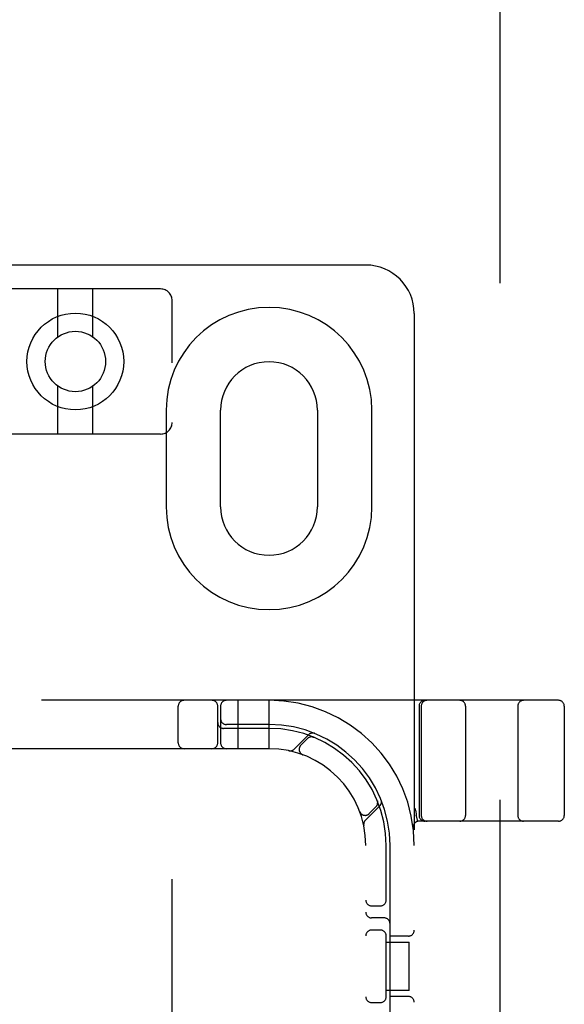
# Model space of a CAD drawing. Header units: inches. Extents: x 0 to 243, y 0 to 157.
# Tile 63 of 84: x 74.96 to 76.37, y 83.17 to 85.71. Entities that reach past the tile are written whole.
import ezdxf

# ---------------------------------------------------------------- set-up
doc = ezdxf.new("R2010")
doc.units = ezdxf.units.IN
doc.header["$LTSCALE"] = 13.348617
doc.header["$MEASUREMENT"] = 0
doc.linetypes.add('HIDDEN', pattern=[0.2, 0.1, -0.1])
doc.layers.add('DEFAULT_2', color=8, linetype='HIDDEN')

msp = doc.modelspace()

# ---------------------------------------------------------------- linework, layer by layer
at = {"layer": 'DEFAULT_2', "color": 8, "linetype": 'HIDDEN'}
for p, q in [((76.1988, 113.0641), (76.1988, 52.0941)), ((75.8528, 85.0791), (74.3528, 85.0791)), ((75.3228, 85.0174), (74.8828, 85.0174)), ((75.0578, 84.8937), (75.0578, 85.0174)), ((75.1478, 84.8937), (75.1478, 85.0174)), ((75.3528, 79.4869), (75.3528, 84.9874)), ((75.9778, 84.9541), (75.9778, 79.9541)), ((75.0578, 84.6424), (75.0578, 84.7662)), ((75.1478, 84.6424), (75.1478, 84.7662)), ((75.3372, 84.7041), (75.3372, 84.4541)), ((75.4778, 84.4541), (75.4778, 84.7041)), ((75.7278, 84.7041), (75.7278, 84.4541)), ((75.8684, 84.4541), (75.8684, 84.7041)), ((75.3228, 84.6424), (74.8828, 84.6424)), ((76.3503, 83.9541), (73.8553, 83.9541)), ((75.3684, 83.8441), (75.3684, 83.9391)), ((75.4703, 83.8441), (75.4703, 83.9391)), ((75.4778, 83.9391), (75.4778, 83.8441)), ((75.5228, 83.8291), (75.5228, 83.9541)), ((75.6028, 83.8291), (75.6028, 83.9541)), ((75.9903, 83.9391), (75.9903, 83.6566)), ((75.996, 83.9391), (75.996, 83.6566)), ((76.1103, 83.9391), (76.1103, 83.6566)), ((76.2453, 83.9391), (76.2453, 83.6566)), ((76.3653, 83.9391), (76.3653, 83.6566)), ((75.6028, 83.8916), (75.4928, 83.8916)), ((75.6028, 83.8816), (75.4853, 83.8816)), ((75.7051, 83.8653), (75.6676, 83.8277)), ((75.7184, 83.8587), (75.717, 83.8592)), ((75.7023, 83.8553), (75.6849, 83.838)), ((75.6028, 83.8291), (74.6028, 83.8291)), ((75.6897, 83.8135), (75.6899, 83.8134)), ((75.6903, 83.8133), (75.6899, 83.8135)), ((75.8514, 83.6438), (75.889, 83.6814)), ((75.8829, 83.6933), (75.8824, 83.6947)), ((75.8824, 83.6947), (75.8824, 83.6947)), ((75.8824, 83.6947), (75.8824, 83.6946)), ((75.8372, 83.6662), (75.837, 83.6666)), ((75.8372, 83.6662), (75.8373, 83.6659)), ((75.8617, 83.6612), (75.879, 83.6785)), ((75.9815, 83.6702), (75.981, 83.6745)), ((75.9831, 83.6557), (75.983, 83.6562)), ((75.9831, 83.6557), (75.9865, 83.6412)), ((76.3503, 83.6416), (75.9899, 83.6416)), ((75.975, 83.6248), (75.975, 83.6248)), ((75.8528, 81.3291), (75.8528, 83.5791)), ((75.9053, 83.4349), (75.9053, 83.5791)), ((75.9153, 82.9691), (75.9153, 83.5791)), ((75.8678, 83.4229), (75.8903, 83.4229)), ((75.9003, 83.3916), (75.8678, 83.3916)), ((75.8903, 83.3604), (75.8678, 83.3604)), ((75.9053, 83.1849), (75.9053, 83.3483)), ((75.9053, 83.3291), (75.9648, 83.3291)), ((75.9628, 83.3447), (75.9153, 83.3447)), ((75.9649, 83.2041), (75.9649, 83.3291)), ((75.9648, 83.2041), (75.9053, 83.2041)), ((75.8678, 83.1729), (75.8903, 83.1729)), ((75.9628, 83.1885), (75.9153, 83.1885))]:
    msp.add_line(p, q, dxfattribs=at)
for points in [[(75.7146, 83.8596), (75.7147, 83.8596), (75.7151, 83.8595), (75.7155, 83.8595), (75.7158, 83.8594), (75.7161, 83.8594), (75.7165, 83.8593), (75.7168, 83.8592), (75.7171, 83.8591), (75.7174, 83.859), (75.7176, 83.8589), (75.7179, 83.8589), (75.7181, 83.8588), (75.7182, 83.8587), (75.7183, 83.8587)], [(75.7183, 83.8587), (75.7184, 83.8587), (75.7184, 83.8587)], [(75.8824, 83.6946), (75.8824, 83.6946), (75.8825, 83.6944), (75.8826, 83.6942), (75.8826, 83.6939), (75.8827, 83.6937), (75.8828, 83.6934), (75.8829, 83.6932), (75.8829, 83.6929), (75.883, 83.6927), (75.8831, 83.6924), (75.8831, 83.6921), (75.8832, 83.6919), (75.8832, 83.6916), (75.8833, 83.6913), (75.8833, 83.691), (75.8833, 83.6908)], [(75.9815, 83.6702), (75.982, 83.6656), (75.9825, 83.661), (75.983, 83.6562)]]:
    msp.add_lwpolyline(points, dxfattribs=at)
for radius in [0.125, 0.078]:
    msp.add_circle((75.1028, 84.8299), radius, dxfattribs=at)
for centre, radius, start, end in [((75.8528, 84.9541), 0.125, 0, 90), ((75.3228, 84.9874), 0.03, 0, 90), ((75.6028, 84.7041), 0.2656, 0, 180), ((75.6028, 84.7041), 0.125, 0, 180), ((75.3228, 84.6724), 0.03, 270, 360), ((75.6028, 84.4541), 0.2656, 180, 360), ((75.6028, 84.4541), 0.125, 180, 360), ((75.3834, 83.9391), 0.015, 90, 180), ((75.4553, 83.9391), 0.015, 0, 90), ((75.4928, 83.9391), 0.015, 90, 180), ((75.6028, 83.5791), 0.375, 0, 90), ((76.0053, 83.9391), 0.015, 90, 180), ((76.011, 83.9391), 0.015, 90, 180), ((76.0953, 83.9391), 0.015, 0, 90), ((76.2603, 83.9391), 0.015, 90, 180), ((76.3503, 83.9391), 0.015, 0, 90), ((75.4853, 83.8966), 0.015, 180, 270), ((75.4928, 83.9066), 0.015, 180, 270), ((75.6028, 83.5791), 0.3125, 0, 90), ((75.6028, 83.5791), 0.3025, 0, 90), ((75.7129, 83.8447), 0.015, 67.4954, 135), ((75.7154, 83.855), 0.0145, 67.8042, 135), ((75.3834, 83.8441), 0.015, 180, 270), ((75.4553, 83.8441), 0.015, 270, 360), ((75.4928, 83.8441), 0.015, 180, 270), ((75.6955, 83.8274), 0.015, 135, 249.5253), ((75.6028, 83.5791), 0.25, 0, 90), ((75.6573, 83.8379), 0.0145, 258.1145, 315), ((75.8684, 83.6892), 0.015, 315, 22.5046), ((75.8787, 83.6917), 0.0145, 315, 22.1958), ((75.8511, 83.6718), 0.015, 200.4747, 315), ((76.0053, 83.6566), 0.015, 180, 270), ((76.011, 83.6566), 0.015, 180, 270), ((76.0953, 83.6566), 0.015, 270, 360), ((76.2603, 83.6566), 0.015, 180, 270), ((76.3503, 83.6566), 0.015, 270, 360), ((75.8617, 83.6336), 0.0145, 135, 191.8855), ((75.9899, 83.6266), 0.015, 90, 186.9957), ((75.8678, 83.4379), 0.015, 180, 270), ((75.8903, 83.4379), 0.015, 270, 0), ((75.8678, 83.4066), 0.015, 180, 270), ((75.9003, 83.3766), 0.015, 0, 90), ((75.8678, 83.3454), 0.015, 90, 180), ((75.8903, 83.3454), 0.015, 0, 90), ((75.9628, 83.3597), 0.015, 270, 360), ((75.8678, 83.1879), 0.015, 180, 270), ((75.8903, 83.1879), 0.015, 270, 0), ((75.9628, 83.1735), 0.015, 0, 90)]:
    msp.add_arc(centre, radius, start, end, dxfattribs=at)

doc.saveas('drawing.dxf')
